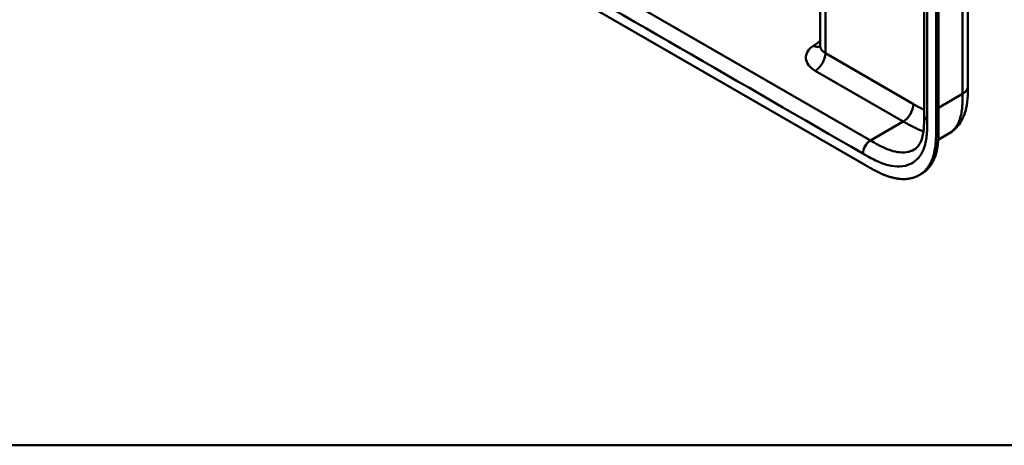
# Model space of a CAD drawing. Header units: millimetres. Extents: x 20 to 833, y 20 to 574.
# Tile 1 of 13: x 130 to 241, y 20 to 68. Entities that reach past the tile are written whole.
import ezdxf

# ---------------------------------------------------------------- set-up
doc = ezdxf.new("R2010")
doc.units = ezdxf.units.MM
doc.header["$LTSCALE"] = 2
for name, color, linetype, lineweight in [('Sichtbare Kanten(DIN)', 7, 'Continuous', 50), ('Sichtbare tangentiale Kanten(DIN)', 7, 'Continuous', 50), ('Skizziergeometrie(DIN)', 7, 'Continuous', 50)]:
    doc.layers.add(name, color=color, linetype=linetype, lineweight=lineweight)

# ---------------------------------------------------------------- blocks, each defined once
blk = doc.blocks.new('Ränder Standardrahmen')
at = {"layer": 'Skizziergeometrie(DIN)', "flags": 128}
blk.add_lwpolyline([(10, 10), (10, 287), (410, 287), (410, 10), (10, 10)], dxfattribs=at)

msp = doc.modelspace()

# ---------------------------------------------------------------- linework, layer by layer
at = {"layer": 'Sichtbare Kanten(DIN)'}
for p, q in [((231.862, 56.978), (231.862, 118.846)), ((233.478, 118.269), (233.478, 55.748)), ((233.204, 55.59), (233.204, 118.111)), ((220.194, 64.793), (220.194, 96.611)), ((180.606, 77.209), (225.273, 51.421)), ((236.759, 60.244), (236.759, 60.244)), ((231.862, 56.978), (231.862, 56.978)), ((233.444, 54.28), (234.625, 54.962)), ((231.295, 50.302), (231.569, 50.46))]:
    msp.add_line(p, q, dxfattribs=at)
for points, knots in [([(236.759, 122.112), (236.759, 111.225), (236.759, 100.338), (236.759, 79.716), (236.759, 69.98), (236.759, 60.244)], [0, 0, 0, 0, 10, 10, 18.9431402, 18.9431402, 18.9431402, 18.9431402]), ([(220.165, 64.651), (220.165, 64.651), (220.165, 64.652), (220.171, 64.663), (220.186, 64.698), (220.193, 64.76), (220.194, 64.776), (220.194, 64.793)], [0.24288732, 0.24288732, 0.24288732, 0.24288732, 0.27216565, 0.27216565, 0.43250266, 0.43250266, 0.4848699, 0.4848699, 0.4848699, 0.4848699]), ([(236.759, 60.244), (236.759, 59.34), (236.745, 58.364), (236.361, 57.015), (236.171, 56.578), (235.588, 55.691), (235.141, 55.26), (234.625, 54.962)], [0, 0, 0, 0, 0.8315602, 0.8315602, 1.2497886, 1.2497886, 1.7828689, 1.7828689, 1.7828689, 1.7828689]), ([(230.746, 53.184), (230.935, 53.293), (231.106, 53.445), (231.387, 53.842), (231.503, 54.073), (231.731, 54.759), (231.812, 55.281), (231.861, 56.21), (231.862, 56.59), (231.862, 56.978)], [0, 0, 0, 0, 0.4542191, 0.4542191, 0.8342826, 0.8342826, 1.3971655, 1.3971655, 1.7532148, 1.7532148, 1.7532148, 1.7532148]), ([(225.273, 51.421), (225.442, 51.323), (225.74, 51.152), (226.082, 50.962), (226.34, 50.824), (226.513, 50.736), (226.728, 50.629), (226.901, 50.547), (227.117, 50.449), (227.29, 50.376), (227.549, 50.272), (227.806, 50.179), (228.147, 50.073), (228.401, 50.007), (228.652, 49.954), (228.818, 49.925), (229.065, 49.891), (229.307, 49.869), (229.664, 49.861), (229.972, 49.88), (230.344, 49.937), (230.63, 50.01), (230.972, 50.134), (231.231, 50.26), (231.537, 50.45), (231.766, 50.629), (232.03, 50.884), (232.223, 51.114), (232.42, 51.4), (232.538, 51.606), (232.646, 51.822), (232.713, 51.972), (232.79, 52.166), (232.847, 52.327), (232.911, 52.533), (232.957, 52.703), (233.018, 52.964), (233.07, 53.232), (233.123, 53.602), (233.152, 53.886), (233.173, 54.173), (233.184, 54.367), (233.194, 54.611), (233.199, 54.806), (233.202, 55.051), (233.204, 55.296), (233.204, 55.492), (233.204, 55.59)], [0.00000945, 0.00000945, 0.00000945, 0.00000945, 0.04167564, 0.07292528, 0.08334182, 0.10417491, 0.11459146, 0.13542455, 0.1458411, 0.16667419, 0.17709074, 0.20834038, 0.22917347, 0.26042311, 0.27083965, 0.29167275, 0.30208929, 0.33333893, 0.35417202, 0.39583821, 0.4166713, 0.45833749, 0.47917058, 0.52083676, 0.54166985, 0.58333604, 0.60416913, 0.64583532, 0.66666841, 0.69791805, 0.70833459, 0.72916769, 0.73958423, 0.76041733, 0.77083387, 0.79166696, 0.80208351, 0.83333315, 0.85416624, 0.88541588, 0.89583243, 0.91666552, 0.92708206, 0.94791516, 0.9583317, 0.9791648, 0.99999789, 0.99999789, 0.99999789, 0.99999789]), ([(233.478, 55.748), (233.478, 55.65), (233.478, 55.455), (233.477, 55.21), (233.473, 54.965), (233.468, 54.769), (233.458, 54.525), (233.448, 54.332), (233.426, 54.044), (233.398, 53.76), (233.344, 53.391), (233.293, 53.122), (233.231, 52.861), (233.185, 52.692), (233.121, 52.485), (233.065, 52.325), (232.987, 52.131), (232.92, 51.981), (232.812, 51.764), (232.694, 51.558), (232.498, 51.272), (232.304, 51.043), (232.04, 50.787), (231.812, 50.61), (231.63, 50.496), (231.569, 50.46)], [-0.99999789, -0.99999789, -0.99999789, -0.99999789, -0.9791648, -0.9583317, -0.94791516, -0.92708206, -0.91666552, -0.89583243, -0.88541588, -0.85416624, -0.83333315, -0.80208351, -0.79166696, -0.77083387, -0.76041733, -0.73958423, -0.72916769, -0.70833459, -0.69791805, -0.66666841, -0.64583532, -0.60416913, -0.58333604, -0.54166985, -0.5212127, -0.5212127, -0.5212127, -0.5212127])]:
    msp.add_open_spline(points, degree=3, knots=knots, dxfattribs=at)
at = {"layer": 'Sichtbare tangentiale Kanten(DIN)'}
for p, q in [((220.78, 96.273), (220.78, 63.976)), ((184.849, 77.862), (225.839, 54.197)), ((219.436, 64.822), (220.194, 65.344)), ((220.78, 63.976), (230.648, 58.279)), ((229.516, 56.319), (219.648, 62.017)), ((233.478, 57.871), (236.174, 59.427)), ((225.839, 54.197), (229.516, 56.319)), ((233.204, 55.59), (233.478, 55.748))]:
    msp.add_line(p, q, dxfattribs=at)
for points, degree in [([(236.174, 59.427), (236.174, 90.361), (236.174, 121.295)], 2), ([(232.214, 56.488), (232.214, 77.11), (232.214, 97.733), (232.214, 118.356)], 3), ([(184, 76.393), (197.663, 68.504), (211.327, 60.616), (224.991, 52.727)], 3), ([(219.436, 64.822), (219.72, 64.685), (219.982, 64.661), (220.189, 64.733)], 3), ([(220.194, 64.793), (220.194, 64.496), (220.391, 64.201), (220.78, 63.976)], 3), ([(220.78, 63.976), (220.78, 63.255), (220.273, 62.377), (219.648, 62.017)], 3), ([(236.174, 59.427), (236.564, 59.653), (236.759, 59.948), (236.759, 60.244)], 3), ([(230.648, 58.279), (230.648, 57.557), (230.141, 56.68), (229.516, 56.319)], 3), ([(231.862, 56.978), (231.862, 56.8), (231.98, 56.623), (232.214, 56.488)], 3), ([(225.839, 54.197), (225.37, 53.926), (224.991, 53.268), (224.991, 52.727)], 3)]:
    msp.add_open_spline(points, degree=degree, dxfattribs=at)
for points, knots in [([(219.648, 62.017), (219.333, 62.198), (219.076, 62.415), (218.898, 62.649), (218.72, 62.882), (218.617, 63.14), (218.597, 63.396), (218.578, 63.651), (218.643, 63.913), (218.785, 64.155), (218.927, 64.396), (219.15, 64.625), (219.436, 64.822)], [0, 0, 0, 0, 0.25, 0.25, 0.25, 0.5, 0.5, 0.5, 0.75, 0.75, 0.75, 1, 1, 1, 1]), ([(234.625, 54.962), (234.718, 55.016), (234.808, 55.076), (234.893, 55.142), (235.05, 55.263), (235.193, 55.404), (235.322, 55.563), (235.45, 55.723), (235.564, 55.902), (235.662, 56.096), (235.759, 56.29), (235.841, 56.5), (235.908, 56.72), (235.974, 56.94), (236.025, 57.167), (236.063, 57.404), (236.1, 57.631), (236.125, 57.867), (236.142, 58.111), (236.158, 58.336), (236.166, 58.567), (236.17, 58.801), (236.174, 59.011), (236.174, 59.222), (236.174, 59.427)], [1.9216563, 1.9216563, 1.9216563, 1.9216563, 2.0594434, 2.0594434, 2.0594434, 2.3133314, 2.3133314, 2.3133314, 2.5680226, 2.5680226, 2.5680226, 2.8214462, 2.8214462, 2.8214462, 3.0739819, 3.0739819, 3.0739819, 3.3167289, 3.3167289, 3.3167289, 3.5398143, 3.5398143, 3.5398143, 3.7401487, 3.7401487, 3.7401487, 3.7401487]), ([(230.648, 58.279), (230.693, 58.253), (230.738, 58.227), (230.783, 58.201), (230.91, 58.128), (231.036, 58.055), (231.162, 57.985), (231.227, 57.948), (231.291, 57.913), (231.356, 57.877), (231.378, 57.866), (231.399, 57.854), (231.422, 57.842), (231.509, 57.794), (231.593, 57.751), (231.679, 57.706), (231.681, 57.705), (231.683, 57.704), (231.685, 57.703), (231.745, 57.673), (231.804, 57.643), (231.862, 57.615)], [0, 0, 0, 0, 0.04798585, 0.04798585, 0.04798585, 0.18192978, 0.18192978, 0.18192978, 0.25049345, 0.25049345, 0.25049345, 0.27334755, 0.27334755, 0.27334755, 0.36260262, 0.36260262, 0.36260262, 0.36476397, 0.36476397, 0.36476397, 0.42651783, 0.42651783, 0.42651783, 0.42651783]), ([(224.991, 52.727), (225.051, 52.692), (225.112, 52.657), (225.173, 52.622), (225.23, 52.589), (225.287, 52.556), (225.344, 52.524), (225.373, 52.507), (225.401, 52.491), (225.43, 52.475), (225.514, 52.428), (225.597, 52.381), (225.687, 52.331), (225.689, 52.33), (225.691, 52.329), (225.693, 52.328), (225.944, 52.19), (226.17, 52.072), (226.398, 51.962), (226.402, 51.96), (226.406, 51.958), (226.41, 51.956), (226.643, 51.845), (226.877, 51.743), (227.11, 51.654), (227.112, 51.653), (227.114, 51.652), (227.117, 51.651), (227.35, 51.562), (227.583, 51.487), (227.812, 51.427), (227.814, 51.427), (227.815, 51.426), (227.817, 51.426), (228.279, 51.307), (228.73, 51.253), (229.147, 51.274), (229.567, 51.294), (229.967, 51.39), (230.32, 51.561), (230.673, 51.731), (230.991, 51.981), (231.25, 52.294), (231.507, 52.606), (231.718, 52.994), (231.869, 53.432), (231.869, 53.433), (231.87, 53.434), (231.87, 53.435), (231.945, 53.652), (232.006, 53.885), (232.054, 54.126), (232.054, 54.128), (232.055, 54.13), (232.055, 54.132), (232.103, 54.372), (232.138, 54.623), (232.162, 54.878), (232.162, 54.882), (232.162, 54.887), (232.163, 54.891), (232.186, 55.142), (232.199, 55.397), (232.207, 55.676), (232.207, 55.681), (232.207, 55.685), (232.207, 55.689), (232.214, 55.961), (232.214, 56.224), (232.214, 56.488)], [37.4953956, 37.4953956, 37.4953956, 37.4953956, 37.5599869, 37.5599869, 37.5599869, 37.6205127, 37.6205127, 37.6205127, 37.6507756, 37.6507756, 37.6507756, 37.7394301, 37.7394301, 37.7394301, 37.7415642, 37.7415642, 37.7415642, 37.9889156, 37.9889156, 37.9889156, 37.9934173, 37.9934173, 37.9934173, 38.244735, 38.244735, 38.244735, 38.2471853, 38.2471853, 38.2471853, 38.4996214, 38.4996214, 38.4996214, 38.5015831, 38.5015831, 38.5015831, 39.0103267, 39.0103267, 39.0103267, 39.5228845, 39.5228845, 39.5228845, 40.0360406, 40.0360406, 40.0360406, 40.5473013, 40.5473013, 40.5473013, 40.5484434, 40.5484434, 40.5484434, 40.802185, 40.802185, 40.802185, 40.8043063, 40.8043063, 40.8043063, 41.056838, 41.056838, 41.056838, 41.0611339, 41.0611339, 41.0611339, 41.3095794, 41.3095794, 41.3095794, 41.3133935, 41.3133935, 41.3133935, 41.5553404, 41.5553404, 41.5553404, 41.5553404]), ([(229.516, 56.319), (229.692, 56.218), (229.87, 56.115), (230.236, 55.91), (230.425, 55.807), (230.813, 55.609), (231.011, 55.515), (231.401, 55.347), (231.594, 55.274), (231.784, 55.211)], [0, 0, 0, 0, 0.17983106, 0.17983106, 0.37156717, 0.37156717, 0.57616471, 0.57616471, 0.78088197, 0.78088197, 0.78088197, 0.78088197]), ([(230.746, 53.185), (230.226, 52.887), (229.583, 52.791), (228.884, 52.899), (228.194, 53.005), (227.454, 53.309), (226.701, 53.711), (226.415, 53.865), (226.127, 54.031), (225.839, 54.197)], [-1.8475936, -1.8475936, -1.8475936, -1.8475936, -1.0667333, -1.0667333, -1.0667333, -0.2941227, -0.2941227, -0.2941227, 0, 0, 0, 0])]:
    msp.add_open_spline(points, degree=3, knots=knots, dxfattribs=at)

# ---------------------------------------------------------------- block references
at = {"xscale": 2, "yscale": 2, "zscale": 2}
msp.add_blockref('Ränder Standardrahmen', (0, 0), dxfattribs=at)

doc.saveas('drawing.dxf')
